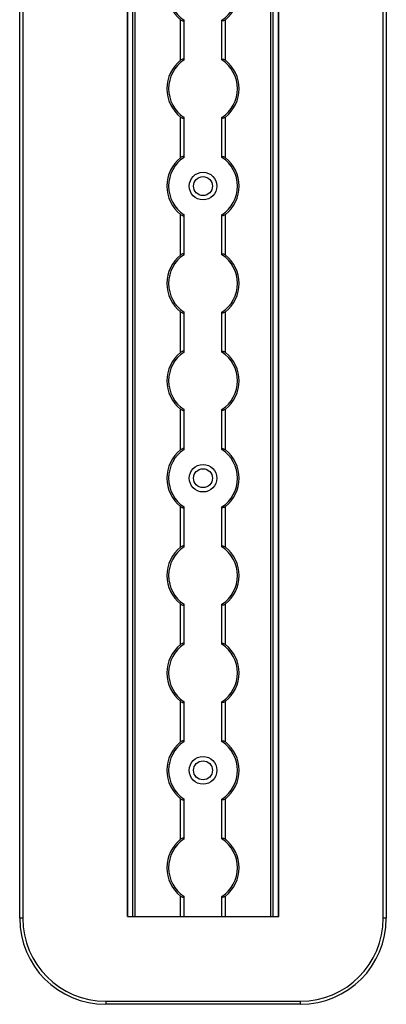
# Model space of a CAD drawing. Header units: millimetres. Extents: x -138 to 5612, y -1401 to 2631.
# Tile 77 of 120: x 4510 to 4616, y 542 to 829. Entities that reach past the tile are written whole.
import ezdxf

# ---------------------------------------------------------------- set-up
doc = ezdxf.new("R2010")
doc.units = ezdxf.units.MM

msp = doc.modelspace()

# ---------------------------------------------------------------- linework, layer by layer
at = {"color": 7, "linetype": 'Continuous', "lineweight": 25}
for p, q in [((4509.86, 567.5), (4509.86, 2606.2)), ((4510.76, 2606.2), (4510.76, 567.5)), ((4541.16, 2605.55), (4541.16, 568.05)), ((4541.19, 568.05), (4541.19, 2605.55)), ((4542.72, 568.05), (4542.72, 2605.55)), ((4543.43, 568.05), (4543.43, 2605.55)), ((4582.88, 568.05), (4582.88, 2605.55)), ((4583.59, 568.05), (4583.59, 2605.55)), ((4585.13, 568.05), (4585.13, 2605.55)), ((4585.16, 568.05), (4585.16, 2605.55)), ((4615.56, 567.5), (4615.56, 2606.2)), ((4616.46, 2606.2), (4616.46, 567.5)), ((4556.66, 816.85), (4556.66, 828.65)), ((4557.66, 817.05), (4557.66, 828.45)), ((4568.66, 817.05), (4568.66, 828.45)), ((4569.66, 816.85), (4569.66, 828.65)), ((4556.66, 788.55), (4556.66, 800.35)), ((4557.66, 788.75), (4557.66, 800.15)), ((4568.66, 788.75), (4568.66, 800.15)), ((4569.66, 788.55), (4569.66, 800.35)), ((4556.66, 760.25), (4556.66, 772.05)), ((4557.66, 760.45), (4557.66, 771.85)), ((4568.66, 760.45), (4568.66, 771.85)), ((4569.66, 760.25), (4569.66, 772.05)), ((4556.66, 731.95), (4556.66, 743.75)), ((4557.66, 732.15), (4557.66, 743.55)), ((4568.66, 732.15), (4568.66, 743.55)), ((4569.66, 731.95), (4569.66, 743.75)), ((4556.66, 703.65), (4556.66, 715.45)), ((4569.66, 703.65), (4569.66, 715.45)), ((4557.66, 703.85), (4557.66, 715.25)), ((4568.66, 703.85), (4568.66, 715.25)), ((4556.66, 675.35), (4556.66, 687.15)), ((4557.66, 675.55), (4557.66, 686.95)), ((4568.66, 675.55), (4568.66, 686.95)), ((4569.66, 675.35), (4569.66, 687.15)), ((4556.66, 647.05), (4556.66, 658.85)), ((4557.66, 647.25), (4557.66, 658.65)), ((4568.66, 647.25), (4568.66, 658.65)), ((4569.66, 647.05), (4569.66, 658.85)), ((4556.66, 618.75), (4556.66, 630.55)), ((4557.66, 618.95), (4557.66, 630.35)), ((4568.66, 618.95), (4568.66, 630.35)), ((4569.66, 618.75), (4569.66, 630.55)), ((4556.66, 590.45), (4556.66, 602.25)), ((4557.66, 590.65), (4557.66, 602.05)), ((4568.66, 590.65), (4568.66, 602.05)), ((4569.66, 590.45), (4569.66, 602.25)), ((4556.66, 568.05), (4556.66, 573.95)), ((4557.66, 568.05), (4557.66, 573.75)), ((4568.66, 568.05), (4568.66, 573.75)), ((4569.66, 568.05), (4569.66, 573.95)), ((4510.76, 567.5), (4509.86, 567.5)), ((4541.16, 568.05), (4585.16, 568.05)), ((4546.06, 568), (4580.26, 568)), ((4616.46, 567.5), (4615.56, 567.5)), ((4534.86, 543.4), (4591.46, 543.4)), ((4534.86, 543.4), (4534.86, 542.5)), ((4591.46, 542.5), (4534.86, 542.5)), ((4591.46, 542.5), (4591.46, 543.4))]:
    msp.add_line(p, q, dxfattribs=at)
for centre, radius in [((4563.16, 780.3), 4), ((4563.16, 780.3), 2.75), ((4563.16, 695.4), 4), ((4563.16, 695.4), 2.75), ((4563.16, 610.5), 4), ((4563.16, 610.5), 2.75)]:
    msp.add_circle(centre, radius, dxfattribs=at)
for centre, radius, start, end in [((4563.16, 836.9), 10.5, 128.2466, 231.7534), ((4563.16, 836.9), 10, 123.367, 236.633), ((4563.16, 836.9), 10, 303.367, 56.633), ((4563.16, 836.9), 10.5, 308.2466, 51.7534), ((4563.16, 808.6), 10.5, 128.2466, 231.7534), ((4563.16, 808.6), 10, 123.367, 236.633), ((4563.16, 808.6), 10, 303.367, 56.633), ((4563.16, 808.6), 10.5, 308.2466, 51.7534), ((4563.16, 780.3), 10.5, 128.2466, 231.7534), ((4563.16, 780.3), 10, 123.367, 236.633), ((4563.16, 780.3), 10, 303.367, 56.633), ((4563.16, 780.3), 10.5, 308.2466, 51.7534), ((4563.16, 752), 10.5, 128.2466, 231.7534), ((4563.16, 752), 10, 123.367, 236.633), ((4563.16, 752), 10, 303.367, 56.633), ((4563.16, 752), 10.5, 308.2466, 51.7534), ((4563.16, 723.7), 10.5, 128.2466, 231.7534), ((4563.16, 723.7), 10, 123.367, 236.633), ((4563.16, 723.7), 10, 303.367, 56.633), ((4563.16, 723.7), 10.5, 308.2466, 51.7534), ((4563.16, 695.4), 10.5, 128.2466, 231.7534), ((4563.16, 695.4), 10, 123.367, 236.633), ((4563.16, 695.4), 10, 303.367, 56.633), ((4563.16, 695.4), 10.5, 308.2466, 51.7534), ((4563.16, 667.1), 10.5, 128.2466, 231.7534), ((4563.16, 667.1), 10, 123.367, 236.633), ((4563.16, 667.1), 10, 303.367, 56.633), ((4563.16, 667.1), 10.5, 308.2466, 51.7534), ((4563.16, 638.8), 10.5, 128.2466, 231.7534), ((4563.16, 638.8), 10, 123.367, 236.633), ((4563.16, 638.8), 10, 303.367, 56.633), ((4563.16, 638.8), 10.5, 308.2466, 51.7534), ((4563.16, 610.5), 10.5, 128.2466, 231.7534), ((4563.16, 610.5), 10, 123.367, 236.633), ((4563.16, 610.5), 10, 303.367, 56.633), ((4563.16, 610.5), 10.5, 308.2466, 51.7534), ((4563.16, 582.2), 10.5, 128.2466, 231.7534), ((4563.16, 582.2), 10, 123.367, 236.633), ((4563.16, 582.2), 10, 303.367, 56.633), ((4563.16, 582.2), 10.5, 308.2466, 51.7534), ((4534.86, 567.5), 25, 180, 270), ((4534.86, 567.5), 24.1, 180, 270), ((4546.06, 571), 3, 259.5247, 270), ((4580.26, 571), 3, 270, 280.4753), ((4591.46, 567.5), 24.1, 270, 0), ((4591.46, 567.5), 25, 270, 0)]:
    msp.add_arc(centre, radius, start, end, dxfattribs=at)
for points, knots in [([(4556.66, 828.65), (4556.77, 828.57), (4556.88, 828.49), (4557.12, 828.36), (4557.24, 828.31), (4557.44, 828.27), (4557.52, 828.28), (4557.63, 828.33), (4557.66, 828.38), (4557.66, 828.45)], [0, 0, 0, 0, 0.25, 0.25, 0.5, 0.5, 0.75, 0.75, 1, 1, 1, 1]), ([(4569.66, 828.65), (4569.55, 828.57), (4569.43, 828.49), (4569.19, 828.36), (4569.07, 828.31), (4568.87, 828.27), (4568.79, 828.28), (4568.68, 828.33), (4568.66, 828.38), (4568.66, 828.45)], [0, 0, 0, 0, 0.25, 0.25, 0.5, 0.5, 0.75, 0.75, 1, 1, 1, 1]), ([(4557.66, 817.05), (4557.66, 817.09), (4557.65, 817.11), (4557.62, 817.16), (4557.6, 817.18), (4557.53, 817.22), (4557.44, 817.23), (4557.24, 817.19), (4557.12, 817.14), (4556.89, 817.01), (4556.77, 816.93), (4556.66, 816.85)], [0, 0, 0, 0, 0.125, 0.125, 0.25, 0.25, 0.5, 0.5, 0.75, 0.75, 1, 1, 1, 1]), ([(4568.66, 817.05), (4568.66, 817.09), (4568.66, 817.11), (4568.69, 817.16), (4568.71, 817.18), (4568.79, 817.22), (4568.87, 817.23), (4569.07, 817.19), (4569.19, 817.14), (4569.43, 817.01), (4569.54, 816.93), (4569.66, 816.85)], [0, 0, 0, 0, 0.125, 0.125, 0.25, 0.25, 0.5, 0.5, 0.75, 0.75, 1, 1, 1, 1]), ([(4556.66, 800.35), (4556.77, 800.27), (4556.88, 800.19), (4557.12, 800.06), (4557.24, 800.01), (4557.44, 799.97), (4557.52, 799.98), (4557.63, 800.03), (4557.66, 800.08), (4557.66, 800.15)], [0, 0, 0, 0, 0.25, 0.25, 0.5, 0.5, 0.75, 0.75, 1, 1, 1, 1]), ([(4569.66, 800.35), (4569.55, 800.27), (4569.43, 800.19), (4569.19, 800.06), (4569.07, 800.01), (4568.87, 799.97), (4568.79, 799.98), (4568.68, 800.03), (4568.66, 800.08), (4568.66, 800.15)], [0, 0, 0, 0, 0.25, 0.25, 0.5, 0.5, 0.75, 0.75, 1, 1, 1, 1]), ([(4557.66, 788.75), (4557.66, 788.79), (4557.65, 788.81), (4557.62, 788.86), (4557.6, 788.88), (4557.53, 788.92), (4557.44, 788.93), (4557.24, 788.89), (4557.12, 788.84), (4556.89, 788.71), (4556.77, 788.63), (4556.66, 788.55)], [0, 0, 0, 0, 0.125, 0.125, 0.25, 0.25, 0.5, 0.5, 0.75, 0.75, 1, 1, 1, 1]), ([(4568.66, 788.75), (4568.66, 788.79), (4568.66, 788.81), (4568.69, 788.86), (4568.71, 788.88), (4568.79, 788.92), (4568.87, 788.93), (4569.07, 788.89), (4569.19, 788.84), (4569.43, 788.71), (4569.54, 788.63), (4569.66, 788.55)], [0, 0, 0, 0, 0.125, 0.125, 0.25, 0.25, 0.5, 0.5, 0.75, 0.75, 1, 1, 1, 1]), ([(4556.66, 772.05), (4556.77, 771.97), (4556.88, 771.89), (4557.12, 771.76), (4557.24, 771.71), (4557.44, 771.67), (4557.52, 771.68), (4557.63, 771.73), (4557.66, 771.78), (4557.66, 771.85)], [0, 0, 0, 0, 0.25, 0.25, 0.5, 0.5, 0.75, 0.75, 1, 1, 1, 1]), ([(4569.66, 772.05), (4569.55, 771.97), (4569.43, 771.89), (4569.19, 771.76), (4569.07, 771.71), (4568.87, 771.67), (4568.79, 771.68), (4568.68, 771.73), (4568.66, 771.78), (4568.66, 771.85)], [0, 0, 0, 0, 0.25, 0.25, 0.5, 0.5, 0.75, 0.75, 1, 1, 1, 1]), ([(4557.66, 760.45), (4557.66, 760.49), (4557.65, 760.51), (4557.62, 760.56), (4557.6, 760.58), (4557.53, 760.62), (4557.44, 760.63), (4557.24, 760.59), (4557.12, 760.54), (4556.89, 760.41), (4556.77, 760.33), (4556.66, 760.25)], [0, 0, 0, 0, 0.125, 0.125, 0.25, 0.25, 0.5, 0.5, 0.75, 0.75, 1, 1, 1, 1]), ([(4568.66, 760.45), (4568.66, 760.49), (4568.66, 760.51), (4568.69, 760.56), (4568.71, 760.58), (4568.79, 760.62), (4568.87, 760.63), (4569.07, 760.59), (4569.19, 760.54), (4569.43, 760.41), (4569.54, 760.33), (4569.66, 760.25)], [0, 0, 0, 0, 0.125, 0.125, 0.25, 0.25, 0.5, 0.5, 0.75, 0.75, 1, 1, 1, 1]), ([(4556.66, 743.75), (4556.77, 743.67), (4556.88, 743.59), (4557.12, 743.46), (4557.24, 743.41), (4557.44, 743.37), (4557.52, 743.38), (4557.63, 743.43), (4557.66, 743.48), (4557.66, 743.55)], [0, 0, 0, 0, 0.25, 0.25, 0.5, 0.5, 0.75, 0.75, 1, 1, 1, 1]), ([(4569.66, 743.75), (4569.55, 743.67), (4569.43, 743.59), (4569.19, 743.46), (4569.07, 743.41), (4568.87, 743.37), (4568.79, 743.38), (4568.68, 743.43), (4568.66, 743.48), (4568.66, 743.55)], [0, 0, 0, 0, 0.25, 0.25, 0.5, 0.5, 0.75, 0.75, 1, 1, 1, 1]), ([(4557.66, 732.15), (4557.66, 732.19), (4557.65, 732.21), (4557.62, 732.26), (4557.6, 732.28), (4557.53, 732.32), (4557.44, 732.33), (4557.24, 732.29), (4557.12, 732.24), (4556.89, 732.11), (4556.77, 732.03), (4556.66, 731.95)], [0, 0, 0, 0, 0.125, 0.125, 0.25, 0.25, 0.5, 0.5, 0.75, 0.75, 1, 1, 1, 1]), ([(4568.66, 732.15), (4568.66, 732.19), (4568.66, 732.21), (4568.69, 732.26), (4568.71, 732.28), (4568.79, 732.32), (4568.87, 732.33), (4569.07, 732.29), (4569.19, 732.24), (4569.43, 732.11), (4569.54, 732.03), (4569.66, 731.95)], [0, 0, 0, 0, 0.125, 0.125, 0.25, 0.25, 0.5, 0.5, 0.75, 0.75, 1, 1, 1, 1]), ([(4556.66, 715.45), (4556.77, 715.37), (4556.88, 715.29), (4557.12, 715.16), (4557.24, 715.11), (4557.44, 715.07), (4557.52, 715.08), (4557.63, 715.13), (4557.66, 715.18), (4557.66, 715.25)], [0, 0, 0, 0, 0.25, 0.25, 0.5, 0.5, 0.75, 0.75, 1, 1, 1, 1]), ([(4569.66, 715.45), (4569.55, 715.37), (4569.43, 715.29), (4569.19, 715.16), (4569.07, 715.11), (4568.87, 715.07), (4568.79, 715.08), (4568.68, 715.13), (4568.66, 715.18), (4568.66, 715.25)], [0, 0, 0, 0, 0.25, 0.25, 0.5, 0.5, 0.75, 0.75, 1, 1, 1, 1]), ([(4557.66, 703.85), (4557.66, 703.89), (4557.65, 703.91), (4557.62, 703.96), (4557.6, 703.98), (4557.53, 704.02), (4557.44, 704.03), (4557.24, 703.99), (4557.12, 703.94), (4556.89, 703.81), (4556.77, 703.73), (4556.66, 703.65)], [0, 0, 0, 0, 0.125, 0.125, 0.25, 0.25, 0.5, 0.5, 0.75, 0.75, 1, 1, 1, 1]), ([(4568.66, 703.85), (4568.66, 703.89), (4568.66, 703.91), (4568.69, 703.96), (4568.71, 703.98), (4568.79, 704.02), (4568.87, 704.03), (4569.07, 703.99), (4569.19, 703.94), (4569.43, 703.81), (4569.54, 703.73), (4569.66, 703.65)], [0, 0, 0, 0, 0.125, 0.125, 0.25, 0.25, 0.5, 0.5, 0.75, 0.75, 1, 1, 1, 1]), ([(4556.66, 687.15), (4556.77, 687.07), (4556.88, 686.99), (4557.12, 686.86), (4557.24, 686.81), (4557.44, 686.77), (4557.52, 686.78), (4557.63, 686.83), (4557.66, 686.88), (4557.66, 686.95)], [0, 0, 0, 0, 0.25, 0.25, 0.5, 0.5, 0.75, 0.75, 1, 1, 1, 1]), ([(4569.66, 687.15), (4569.55, 687.07), (4569.43, 686.99), (4569.19, 686.86), (4569.07, 686.81), (4568.87, 686.77), (4568.79, 686.78), (4568.68, 686.83), (4568.66, 686.88), (4568.66, 686.95)], [0, 0, 0, 0, 0.25, 0.25, 0.5, 0.5, 0.75, 0.75, 1, 1, 1, 1]), ([(4557.66, 675.55), (4557.66, 675.59), (4557.65, 675.61), (4557.62, 675.66), (4557.6, 675.68), (4557.53, 675.72), (4557.44, 675.73), (4557.24, 675.69), (4557.12, 675.64), (4556.89, 675.51), (4556.77, 675.43), (4556.66, 675.35)], [0, 0, 0, 0, 0.125, 0.125, 0.25, 0.25, 0.5, 0.5, 0.75, 0.75, 1, 1, 1, 1]), ([(4568.66, 675.55), (4568.66, 675.59), (4568.66, 675.61), (4568.69, 675.66), (4568.71, 675.68), (4568.79, 675.72), (4568.87, 675.73), (4569.07, 675.69), (4569.19, 675.64), (4569.43, 675.51), (4569.54, 675.43), (4569.66, 675.35)], [0, 0, 0, 0, 0.125, 0.125, 0.25, 0.25, 0.5, 0.5, 0.75, 0.75, 1, 1, 1, 1]), ([(4556.66, 658.85), (4556.77, 658.77), (4556.88, 658.69), (4557.12, 658.56), (4557.24, 658.51), (4557.44, 658.47), (4557.52, 658.48), (4557.63, 658.53), (4557.66, 658.58), (4557.66, 658.65)], [0, 0, 0, 0, 0.25, 0.25, 0.5, 0.5, 0.75, 0.75, 1, 1, 1, 1]), ([(4569.66, 658.85), (4569.55, 658.77), (4569.43, 658.69), (4569.19, 658.56), (4569.07, 658.51), (4568.87, 658.47), (4568.79, 658.48), (4568.68, 658.53), (4568.66, 658.58), (4568.66, 658.65)], [0, 0, 0, 0, 0.25, 0.25, 0.5, 0.5, 0.75, 0.75, 1, 1, 1, 1]), ([(4557.66, 647.25), (4557.66, 647.29), (4557.65, 647.31), (4557.62, 647.36), (4557.6, 647.38), (4557.53, 647.42), (4557.44, 647.43), (4557.24, 647.39), (4557.12, 647.34), (4556.89, 647.21), (4556.77, 647.13), (4556.66, 647.05)], [0, 0, 0, 0, 0.125, 0.125, 0.25, 0.25, 0.5, 0.5, 0.75, 0.75, 1, 1, 1, 1]), ([(4568.66, 647.25), (4568.66, 647.29), (4568.66, 647.31), (4568.69, 647.36), (4568.71, 647.38), (4568.79, 647.42), (4568.87, 647.43), (4569.07, 647.39), (4569.19, 647.34), (4569.43, 647.21), (4569.54, 647.13), (4569.66, 647.05)], [0, 0, 0, 0, 0.125, 0.125, 0.25, 0.25, 0.5, 0.5, 0.75, 0.75, 1, 1, 1, 1]), ([(4556.66, 630.55), (4556.77, 630.47), (4556.88, 630.39), (4557.12, 630.26), (4557.24, 630.21), (4557.44, 630.17), (4557.52, 630.18), (4557.63, 630.23), (4557.66, 630.28), (4557.66, 630.35)], [0, 0, 0, 0, 0.25, 0.25, 0.5, 0.5, 0.75, 0.75, 1, 1, 1, 1]), ([(4569.66, 630.55), (4569.55, 630.47), (4569.43, 630.39), (4569.19, 630.26), (4569.07, 630.21), (4568.87, 630.17), (4568.79, 630.18), (4568.68, 630.23), (4568.66, 630.28), (4568.66, 630.35)], [0, 0, 0, 0, 0.25, 0.25, 0.5, 0.5, 0.75, 0.75, 1, 1, 1, 1]), ([(4557.66, 618.95), (4557.66, 618.99), (4557.65, 619.01), (4557.62, 619.06), (4557.6, 619.08), (4557.53, 619.12), (4557.44, 619.13), (4557.24, 619.09), (4557.12, 619.04), (4556.89, 618.91), (4556.77, 618.83), (4556.66, 618.75)], [0, 0, 0, 0, 0.125, 0.125, 0.25, 0.25, 0.5, 0.5, 0.75, 0.75, 1, 1, 1, 1]), ([(4568.66, 618.95), (4568.66, 618.99), (4568.66, 619.01), (4568.69, 619.06), (4568.71, 619.08), (4568.79, 619.12), (4568.87, 619.13), (4569.07, 619.09), (4569.19, 619.04), (4569.43, 618.91), (4569.54, 618.83), (4569.66, 618.75)], [0, 0, 0, 0, 0.125, 0.125, 0.25, 0.25, 0.5, 0.5, 0.75, 0.75, 1, 1, 1, 1]), ([(4556.66, 602.25), (4556.77, 602.17), (4556.88, 602.09), (4557.12, 601.96), (4557.24, 601.91), (4557.44, 601.87), (4557.52, 601.88), (4557.63, 601.93), (4557.66, 601.98), (4557.66, 602.05)], [0, 0, 0, 0, 0.25, 0.25, 0.5, 0.5, 0.75, 0.75, 1, 1, 1, 1]), ([(4569.66, 602.25), (4569.55, 602.17), (4569.43, 602.09), (4569.19, 601.96), (4569.07, 601.91), (4568.87, 601.87), (4568.79, 601.88), (4568.68, 601.93), (4568.66, 601.98), (4568.66, 602.05)], [0, 0, 0, 0, 0.25, 0.25, 0.5, 0.5, 0.75, 0.75, 1, 1, 1, 1]), ([(4557.66, 590.65), (4557.66, 590.69), (4557.65, 590.71), (4557.62, 590.76), (4557.6, 590.78), (4557.53, 590.82), (4557.44, 590.83), (4557.24, 590.79), (4557.12, 590.74), (4556.89, 590.61), (4556.77, 590.53), (4556.66, 590.45)], [0, 0, 0, 0, 0.125, 0.125, 0.25, 0.25, 0.5, 0.5, 0.75, 0.75, 1, 1, 1, 1]), ([(4568.66, 590.65), (4568.66, 590.69), (4568.66, 590.71), (4568.69, 590.76), (4568.71, 590.78), (4568.79, 590.82), (4568.87, 590.83), (4569.07, 590.79), (4569.19, 590.74), (4569.43, 590.61), (4569.54, 590.53), (4569.66, 590.45)], [0, 0, 0, 0, 0.125, 0.125, 0.25, 0.25, 0.5, 0.5, 0.75, 0.75, 1, 1, 1, 1]), ([(4556.66, 573.95), (4556.77, 573.87), (4556.88, 573.79), (4557.12, 573.66), (4557.24, 573.61), (4557.44, 573.57), (4557.52, 573.58), (4557.63, 573.63), (4557.66, 573.68), (4557.66, 573.75)], [0, 0, 0, 0, 0.25, 0.25, 0.5, 0.5, 0.75, 0.75, 1, 1, 1, 1]), ([(4569.66, 573.95), (4569.55, 573.87), (4569.43, 573.79), (4569.19, 573.66), (4569.07, 573.61), (4568.87, 573.57), (4568.79, 573.58), (4568.68, 573.63), (4568.66, 573.68), (4568.66, 573.75)], [0, 0, 0, 0, 0.25, 0.25, 0.5, 0.5, 0.75, 0.75, 1, 1, 1, 1])]:
    msp.add_open_spline(points, degree=3, knots=knots, dxfattribs=at)
for points in [[(4557.66, 828.45), (4557.66, 828.48), (4557.66, 828.51), (4557.66, 828.55)], [(4568.66, 828.45), (4568.66, 828.48), (4568.66, 828.51), (4568.66, 828.55)], [(4557.66, 816.95), (4557.66, 816.99), (4557.66, 817.02), (4557.66, 817.05)], [(4568.66, 816.95), (4568.66, 816.99), (4568.66, 817.02), (4568.66, 817.05)], [(4557.66, 800.15), (4557.66, 800.18), (4557.66, 800.21), (4557.66, 800.25)], [(4568.66, 800.15), (4568.66, 800.18), (4568.66, 800.21), (4568.66, 800.25)], [(4557.66, 788.65), (4557.66, 788.69), (4557.66, 788.72), (4557.66, 788.75)], [(4568.66, 788.65), (4568.66, 788.69), (4568.66, 788.72), (4568.66, 788.75)], [(4557.66, 771.85), (4557.66, 771.88), (4557.66, 771.91), (4557.66, 771.95)], [(4568.66, 771.85), (4568.66, 771.88), (4568.66, 771.91), (4568.66, 771.95)], [(4557.66, 760.35), (4557.66, 760.39), (4557.66, 760.42), (4557.66, 760.45)], [(4568.66, 760.35), (4568.66, 760.39), (4568.66, 760.42), (4568.66, 760.45)], [(4557.66, 743.55), (4557.66, 743.58), (4557.66, 743.61), (4557.66, 743.65)], [(4568.66, 743.55), (4568.66, 743.58), (4568.66, 743.61), (4568.66, 743.65)], [(4557.66, 732.05), (4557.66, 732.09), (4557.66, 732.12), (4557.66, 732.15)], [(4568.66, 732.05), (4568.66, 732.09), (4568.66, 732.12), (4568.66, 732.15)], [(4557.66, 715.25), (4557.66, 715.28), (4557.66, 715.31), (4557.66, 715.35)], [(4568.66, 715.25), (4568.66, 715.28), (4568.66, 715.31), (4568.66, 715.35)], [(4557.66, 703.75), (4557.66, 703.79), (4557.66, 703.82), (4557.66, 703.85)], [(4568.66, 703.75), (4568.66, 703.79), (4568.66, 703.82), (4568.66, 703.85)], [(4557.66, 686.95), (4557.66, 686.98), (4557.66, 687.01), (4557.66, 687.05)], [(4568.66, 686.95), (4568.66, 686.98), (4568.66, 687.01), (4568.66, 687.05)], [(4557.66, 675.45), (4557.66, 675.49), (4557.66, 675.52), (4557.66, 675.55)], [(4568.66, 675.45), (4568.66, 675.49), (4568.66, 675.52), (4568.66, 675.55)], [(4557.66, 658.65), (4557.66, 658.68), (4557.66, 658.71), (4557.66, 658.75)], [(4568.66, 658.65), (4568.66, 658.68), (4568.66, 658.71), (4568.66, 658.75)], [(4557.66, 647.15), (4557.66, 647.19), (4557.66, 647.22), (4557.66, 647.25)], [(4568.66, 647.15), (4568.66, 647.19), (4568.66, 647.22), (4568.66, 647.25)], [(4557.66, 630.35), (4557.66, 630.38), (4557.66, 630.41), (4557.66, 630.45)], [(4568.66, 630.35), (4568.66, 630.38), (4568.66, 630.41), (4568.66, 630.45)], [(4557.66, 618.85), (4557.66, 618.89), (4557.66, 618.92), (4557.66, 618.95)], [(4568.66, 618.85), (4568.66, 618.89), (4568.66, 618.92), (4568.66, 618.95)], [(4557.66, 602.05), (4557.66, 602.08), (4557.66, 602.11), (4557.66, 602.15)], [(4568.66, 602.05), (4568.66, 602.08), (4568.66, 602.11), (4568.66, 602.15)], [(4557.66, 590.55), (4557.66, 590.59), (4557.66, 590.62), (4557.66, 590.65)], [(4568.66, 590.55), (4568.66, 590.59), (4568.66, 590.62), (4568.66, 590.65)], [(4557.66, 573.75), (4557.66, 573.78), (4557.66, 573.81), (4557.66, 573.85)], [(4568.66, 573.75), (4568.66, 573.78), (4568.66, 573.81), (4568.66, 573.85)]]:
    msp.add_open_spline(points, degree=3, dxfattribs=at)

doc.saveas('drawing.dxf')
